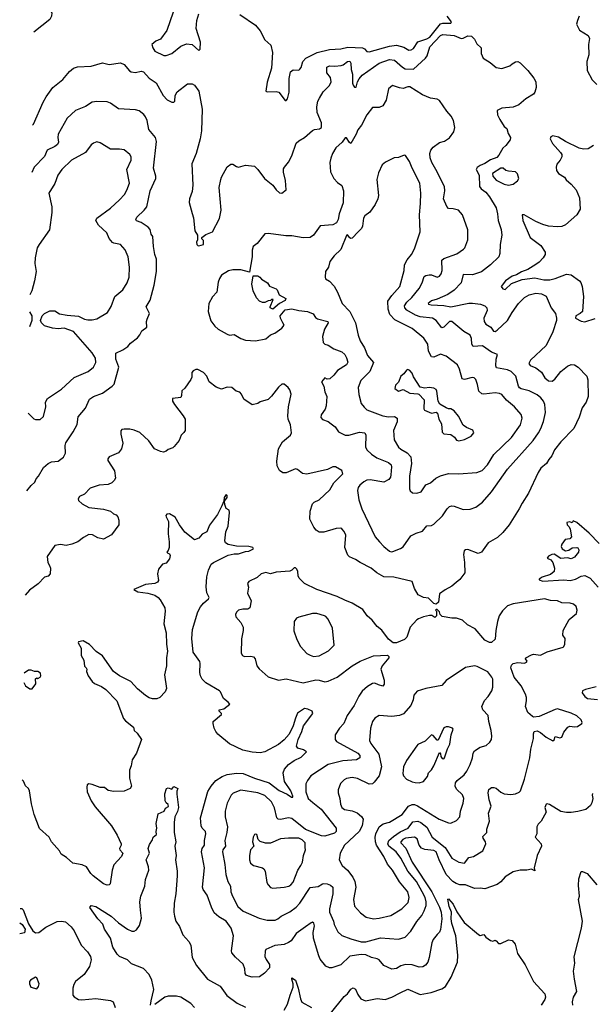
# Model space of a CAD drawing. Extents: x 2057697 to 2160550, y 827490 to 1016834.
# Tile 217 of 256: x 2058895 to 2063942, y 937883 to 946553. Entities that reach past the tile are written whole.
import ezdxf

# ---------------------------------------------------------------- set-up
doc = ezdxf.new("R2010")
doc.units = 0

msp = doc.modelspace()

# ---------------------------------------------------------------- linework, layer by layer
at = {"layer": '0CON20XD'}
for points in [[(2059026.7, 946801), (2059035, 946797.5), (2059085, 946748.1), (2059165, 946641.2), (2059177.7, 946612.3), (2059175.8, 946584.2), (2059160, 946555), (2059021.1, 946442.4)], [(2060275, 946695.7), (2060192.9, 946457.1), (2060135, 946381.2), (2060095.9, 946364.1), (2060060, 946335), (2060067.5, 946305), (2060086.2, 946275), (2060165, 946238), (2060185, 946238), (2060235, 946256.2), (2060315, 946320), (2060365, 946340), (2060415.4, 946335.4), (2060475, 946282.5), (2060485, 946292.5), (2060490, 946355), (2060451.1, 946475), (2060455.5, 946545), (2060473.8, 946605)], [(2060835, 946598.6), (2060975, 946504), (2061015.8, 946455), (2061057.1, 946377.1), (2061108.9, 946328.9), (2061124.5, 946265), (2061113.6, 946126.4), (2061077, 946003), (2061063.3, 945925), (2061075, 945917.5), (2061155, 945920), (2061180, 945915), (2061235, 945842.5), (2061245, 945842.5), (2061256.2, 945855), (2061270, 945915), (2061269.2, 946035), (2061282.9, 946095), (2061305, 946112), (2061355, 946108.8), (2061365, 946116.2), (2061376.4, 946133.6), (2061391.9, 946185), (2061416.6, 946213.4), (2061516, 946265), (2061625, 946290.6), (2061725, 946296.8), (2061787.8, 946312.2), (2061915.3, 946305.2), (2061935.3, 946295.3), (2061955, 946273.1), (2061975, 946268.8), (2062155, 946321), (2062215, 946328.6), (2062281.3, 946311.3), (2062325, 946285.4), (2062345, 946286.9), (2062365, 946299.5), (2062405, 946358.6), (2062485, 946384.7), (2062510.3, 946399.7), (2062605, 946517), (2062625, 946523.8), (2062696.5, 946523.5), (2062700.5, 946535), (2062662.9, 946582.9)], [(2063825.8, 946585), (2063812, 946545), (2063803.3, 946515), (2063830, 946460), (2063905, 946413.3), (2063917.7, 946387.7), (2063908.6, 946335), (2063911.5, 946245), (2063894.2, 946185), (2063896.2, 946105), (2063940.8, 946025), (2063982.4, 945982.4)], [(2059008.4, 945625.9), (2059016.6, 945633.4), (2059101.9, 945828.1), (2059128.1, 945875), (2059186.9, 945955), (2059275, 946025.5), (2059335, 946097.5), (2059368.8, 946125), (2059405, 946136.7), (2059525, 946144.4), (2059625, 946172.9), (2059685, 946158.5), (2059785, 946172.9), (2059815, 946160), (2059863.4, 946103.4), (2059877.5, 946095), (2059915, 946089.2), (2059965, 946100.8), (2059985, 946094.2), (2060035, 946039.4), (2060098, 945998), (2060160, 945885), (2060195, 945848.9), (2060235, 945827.5), (2060252.7, 945827.3), (2060263.8, 945835), (2060264.4, 945885), (2060281.9, 945918.1), (2060375, 945987.5), (2060415, 945988.8), (2060435, 945978), (2060475, 945923.3), (2060503.4, 945766.6), (2060496.2, 945575), (2060487.3, 945502.7), (2060451.1, 945375), (2060413.1, 945285), (2060420.6, 945095), (2060415, 945040), (2060391.2, 944975), (2060388.8, 944945), (2060416, 944846), (2060427.7, 944807.7), (2060440, 944695), (2060462.5, 944655), (2060462.5, 944615), (2060453.9, 944593.9), (2060456.7, 944575), (2060463.9, 944563.9), (2060475, 944562.5), (2060516.1, 944573.9), (2060515, 944610), (2060500, 944625), (2060500, 944635), (2060537.3, 944662.7), (2060595, 944683.8), (2060656.4, 944803.6), (2060671.4, 944875), (2060654.5, 945075), (2060667.1, 945145), (2060673.6, 945166.4), (2060725, 945257.5), (2060755, 945282.5), (2060775, 945282.5), (2060805, 945260), (2060825, 945253.8), (2060885, 945273.3), (2060964, 945264), (2060994.3, 945234.3), (2061054.2, 945155), (2061127.5, 945095), (2061155, 945056.2), (2061185, 945028.8), (2061205, 945026.2), (2061243.8, 945055), (2061237.7, 945137.7), (2061219.7, 945209.7), (2061221.4, 945238.6), (2061228.1, 945255), (2061265, 945298.6), (2061295, 945354.3), (2061330.9, 945465), (2061355, 945487.1), (2061405, 945516.9), (2061475, 945576.5), (2061495, 945585.5), (2061538.2, 945591.8), (2061555.5, 945605), (2061556.4, 945645), (2061517.8, 945735), (2061514.5, 945785.5), (2061524.3, 945835), (2061537.1, 945862.9), (2061571.2, 945918.8), (2061626.1, 945973.9), (2061641.2, 946005), (2061636, 946045), (2061603.8, 946085), (2061601.2, 946135), (2061625, 946147.5), (2061673.6, 946143.6), (2061729.1, 946150.9), (2061745, 946155.8), (2061785, 946185.6), (2061805, 946188.6), (2061815, 946170), (2061816.9, 946115), (2061829.4, 946075), (2061828.2, 945995), (2061835, 945976), (2061845, 945958.8), (2061859.7, 945960.3), (2061872.5, 946005), (2061887.5, 946032.5), (2061915, 946064.4), (2062065, 946170.4), (2062155, 946203.6), (2062197.5, 946197.5), (2062268.5, 946135), (2062291.8, 946121.8), (2062365, 946117.3), (2062472.7, 946215), (2062485.4, 946235), (2062508.8, 946315), (2062605, 946414.4), (2062625, 946423.1), (2062725, 946414.6), (2062785, 946388.4), (2062805, 946390.4), (2062845, 946410.5), (2062877.1, 946407.1), (2062902.6, 946382.6), (2062925, 946340), (2062962.5, 946305), (2062963.3, 946255), (2062980, 946215), (2063042.5, 946175), (2063095, 946131.2), (2063145, 946124.2), (2063215, 946148), (2063235, 946163.3), (2063266.4, 946183.6), (2063285, 946183.8), (2063305, 946173.8), (2063373.8, 946105), (2063427.3, 946037.3), (2063443.8, 946005), (2063448, 945955), (2063436, 945915), (2063422.7, 945897.3), (2063355, 945856.2), (2063295, 945804), (2063245, 945784.4), (2063145, 945773.8), (2063102.5, 945755), (2063107.1, 945715), (2063125.8, 945675), (2063164.2, 945614.2), (2063190, 945595), (2063201.2, 945551.2), (2063220, 945515), (2063217.5, 945495), (2063180, 945445), (2063155, 945423.3), (2063118.3, 945361.7), (2063099.3, 945340.7), (2063045, 945320), (2062995, 945286.2), (2062955, 945270), (2062928.3, 945251.7), (2062920, 945235), (2062944, 945185), (2062949.2, 945085), (2062962.5, 945065), (2063003.2, 945033.2), (2063035, 944994), (2063095, 944896.7), (2063105.8, 944845), (2063111.4, 944785), (2063138.6, 944705), (2063145.8, 944655), (2063130, 944575), (2063128.6, 944495), (2063119.2, 944465), (2063045.8, 944395), (2062966.7, 944333.3), (2062885, 944306.7), (2062805, 944310), (2062786.2, 944235), (2062725, 944171.2), (2062667.5, 944132.5), (2062575, 944091.1), (2062525, 944077.3), (2062496.7, 944055), (2062498.3, 944048.3), (2062522.2, 944042.2), (2062635, 944037.3), (2062695, 944023.7), (2062855, 944058.1), (2062885, 944057.5), (2062957.1, 944047.1), (2062993.8, 944035), (2063014, 944015), (2063015, 943992.5), (2062987.3, 943925), (2062988.2, 943895), (2063005, 943873.5), (2063049.2, 943845), (2063071.1, 943811.1), (2063085, 943808.5), (2063105, 943819.1), (2063195, 943904.5), (2063235.3, 943974.7), (2063292.5, 944055), (2063345, 944106.9), (2063385, 944129.4), (2063445, 944145.6), (2063495, 944140), (2063535, 944119.2), (2063580, 944015), (2063617.5, 943965), (2063627.5, 943925), (2063625.6, 943905), (2063593.5, 943805), (2063534.6, 943685.4), (2063397.8, 943555), (2063381.4, 943525), (2063395, 943507.1), (2063445, 943486.9), (2063495, 943448.2), (2063525, 943400), (2063555, 943373.6), (2063588.9, 943371.1), (2063611.5, 943388.5), (2063665, 943456.7), (2063725, 943503.1), (2063755, 943518.1), (2063785.5, 943515.5), (2063816.2, 943495), (2063893.6, 943413.6), (2063901.7, 943381.7), (2063905.9, 943234.1), (2063888.8, 943185), (2063853.8, 943135), (2063825, 943052.5), (2063778.8, 942955), (2063666, 942835), (2063609.2, 942765), (2063585, 942713.8), (2063558.3, 942681.7), (2063538.8, 942645), (2063489.2, 942605), (2063464.4, 942565), (2063380.6, 942385), (2063322.6, 942297.4), (2063298.8, 942245), (2063209.2, 942105), (2063155, 942038), (2063107.6, 941992.4), (2063023.4, 941946.6), (2062965, 941863.3), (2062935, 941853.8), (2062845, 941888.8), (2062825, 941886.2), (2062812.3, 941877.7), (2062806.2, 941845), (2062815.7, 941775), (2062817.7, 941682.3), (2062773.8, 941625), (2062743, 941597), (2062704.3, 941565.7), (2062645, 941533.8), (2062595, 941496.7), (2062586.7, 941425), (2062565, 941407.5), (2062545, 941412.5), (2062498.3, 941458.3), (2062455, 941466.7), (2062408.3, 941488.3), (2062373.8, 941545), (2062355, 941606.2), (2062193.2, 941643.2), (2062105, 941648.5), (2062042.7, 941682.7), (2061992.5, 941725), (2061895, 941772.2), (2061855, 941800), (2061803.4, 941823.4), (2061788.3, 941838.3), (2061760.8, 941905), (2061769.4, 942015), (2061755, 942046.2), (2061735, 942071.2), (2061725, 942076), (2061685, 942072.5), (2061575, 942042), (2061535, 942042), (2061509.1, 942059.1), (2061488.8, 942085), (2061453.8, 942155), (2061454, 942225), (2061475, 942290), (2061491.2, 942305), (2061534, 942325), (2061627.8, 942412.2), (2061664.5, 942475), (2061743.1, 942555), (2061735.7, 942585), (2061677.5, 942615), (2061655, 942616), (2061608.3, 942591.7), (2061425, 942551.4), (2061387, 942557), (2061345, 942593.8), (2061325, 942599.2), (2061245, 942564.2), (2061215, 942564.3), (2061184.3, 942585), (2061164.2, 942625), (2061160.6, 942665), (2061175.7, 942775), (2061212.5, 942837.5), (2061282.2, 942895), (2061290.4, 942915), (2061281.9, 942985), (2061262.9, 943035), (2061259.4, 943065), (2061265.6, 943145), (2061288.1, 943255), (2061275.7, 943295), (2061261.9, 943315), (2061225, 943344.4), (2061205, 943344.4), (2061175, 943316.9), (2061115, 943237.5), (2061085, 943208), (2061015, 943187.5), (2060995, 943172.5), (2060945, 943163.3), (2060871.7, 943211.7), (2060851.2, 943255), (2060835, 943273.3), (2060802.3, 943282.3), (2060765, 943313.3), (2060725, 943316.7), (2060675, 943300), (2060626.2, 943316.2), (2060566.7, 943365), (2060545.7, 943415.7), (2060515, 943446.7), (2060465, 943472.5), (2060448.3, 943471.7), (2060425, 943460), (2060413.6, 943446.4), (2060411.2, 943405), (2060404, 943385), (2060351.7, 943308.3), (2060323.3, 943285), (2060322, 943245), (2060315, 943226.7), (2060243, 943217), (2060243.3, 943195), (2060258.8, 943165), (2060336.2, 943065), (2060352.5, 943035), (2060352.5, 942935), (2060343, 942917), (2060317.5, 942895), (2060300.7, 942849.3), (2060256.4, 942793.6), (2060245, 942783.3), (2060205, 942770), (2060185, 942753.3), (2060163.6, 942746.4), (2060135, 942750), (2060084.3, 942774.3), (2060032, 942845), (2059955, 942917.1), (2059905, 942940), (2059865, 942948), (2059815, 942948.8), (2059795, 942943.3), (2059786.4, 942933.6), (2059786.4, 942903.6), (2059804, 942825), (2059791.2, 942775), (2059765, 942740), (2059683.3, 942705), (2059671.2, 942685), (2059672.3, 942672.3), (2059730.5, 942580.5), (2059738.8, 942515), (2059728.8, 942495), (2059706.7, 942475), (2059675, 942461.4), (2059595.8, 942454.2), (2059515, 942428), (2059466.7, 942375), (2059423.3, 942355), (2059410, 942335), (2059415, 942320), (2059445, 942291.2), (2059505, 942258), (2059635, 942244), (2059695, 942226.7), (2059721.7, 942201.7), (2059745, 942192.5), (2059760, 942175), (2059770, 942145), (2059770, 942105), (2059703.9, 942016.1), (2059635, 941980), (2059585, 941990), (2059537.3, 942017.3), (2059505, 942020.8), (2059456.7, 941995), (2059407.5, 941955), (2059355, 941936), (2059305.8, 941924.2), (2059255, 941930.8), (2059206.4, 941923.6), (2059136.7, 941825), (2059142, 941775), (2059157, 941747), (2059166.4, 941723.6), (2059162.5, 941675), (2059145, 941652.5), (2059115, 941643.3), (2059056.7, 941585), (2058980.3, 941529.7), (2058944, 941485.7)], [(2062168.3, 941868.3), (2062185, 941870.8), (2062253, 941897), (2062275, 941912), (2062342.4, 942007.6), (2062389.1, 942030.9), (2062445, 942049.2), (2062485, 942095.8), (2062525, 942100.8), (2062545, 942110.8), (2062622.5, 942185), (2062663.1, 942246.9), (2062685, 942266), (2062705, 942272), (2062725, 942269.2), (2062805, 942239.2), (2062865, 942242.5), (2062915, 942260.8), (2062975.4, 942304.6), (2063055, 942396), (2063194.1, 942595.9), (2063420.8, 942849.2), (2063466.7, 942916.7), (2063489.5, 942955), (2063513.3, 943015), (2063528.9, 943095), (2063524.4, 943165), (2063511.5, 943195), (2063488.9, 943225), (2063455, 943250.9), (2063385, 943284.5), (2063315, 943301.8), (2063300.8, 943310.8), (2063291.5, 943325), (2063267.9, 943415), (2063226.7, 943455), (2063195, 943471.3), (2063097.8, 943487.8), (2063091.8, 943505), (2063095.7, 943564.3), (2063106.2, 943606.2), (2063055, 943625.7), (2062975, 943680.4), (2062892.5, 943675), (2062879.2, 943695), (2062877.9, 943745), (2062866.9, 943775), (2062808.6, 943808.6), (2062705, 943895.7), (2062685, 943897.1), (2062635, 943846.7), (2062615, 943838.9), (2062565, 943905.5), (2062535, 943925.4), (2062425, 943936.1), (2062385, 943951), (2062308.2, 943995), (2062290.4, 944015), (2062287.1, 944035), (2062306.9, 944065), (2062352.4, 944107.6), (2062416.5, 944185), (2062441.9, 944235), (2062459.5, 944290.5), (2062475, 944301.4), (2062505, 944307.1), (2062525, 944305.6), (2062575, 944285.8), (2062595, 944296), (2062609.4, 944315), (2062619.5, 944345), (2062616.9, 944435), (2062635, 944449.5), (2062747.2, 944492.8), (2062807.8, 944532.2), (2062818.1, 944545), (2062844.4, 944615), (2062845.9, 944704.1), (2062799.2, 944835), (2062763.3, 944875), (2062715, 944889.2), (2062675, 944892), (2062659.2, 944909.2), (2062631.9, 944975), (2062643.1, 945045), (2062640, 945085), (2062563.8, 945235), (2062526.7, 945295), (2062512.1, 945337.9), (2062510.7, 945375), (2062518.8, 945405), (2062538.6, 945431.4), (2062595, 945470.8), (2062640, 945485), (2062685, 945514), (2062721.2, 945565), (2062731.2, 945605), (2062718, 945665), (2062697.5, 945705), (2062658.6, 945748.6), (2062595, 945842), (2062575, 945854), (2062515, 945862), (2062445, 945891.4), (2062335, 945960.6), (2062315, 945962.2), (2062275, 945948.6), (2062243.2, 945953.2), (2062180, 945975), (2062146.7, 945945), (2062125.8, 945844.2), (2062096.2, 945795), (2062065, 945780.8), (2062005, 945780), (2061953.6, 945716.4), (2061907.1, 945625), (2061875, 945584), (2061860.8, 945545), (2061815, 945462.5), (2061801.2, 945471.2), (2061775, 945513.3), (2061765, 945513.8), (2061736.3, 945473.7), (2061682, 945425), (2061652.5, 945375), (2061637.5, 945335), (2061630, 945295), (2061634.2, 945214.2), (2061664.2, 945154.2), (2061695, 945120), (2061735, 945093.3), (2061750, 945045), (2061745, 944940), (2061710.6, 944845), (2061703.1, 944795), (2061687.1, 944765), (2061655, 944748.1), (2061545, 944736.7), (2061486.2, 944655), (2061455, 944636.2), (2061395, 944632), (2061295, 944651.4), (2061240.9, 944650.9), (2061133.3, 944663.3), (2061085, 944671.2), (2061055, 944666.7), (2060987.7, 944582.3), (2060954.2, 944555.8), (2060943.8, 944525), (2060943.9, 944466.1), (2060920, 944330), (2060845, 944352), (2060775, 944350), (2060735, 944340.8), (2060675, 944303.8), (2060655, 944273.3), (2060645, 944242.5), (2060632.9, 944155), (2060595, 944112), (2060563.3, 944055), (2060555.6, 943985), (2060580.6, 943900.6), (2060614.5, 943854.5), (2060645, 943828), (2060725, 943784), (2060745, 943776.2), (2060785, 943782), (2060843.8, 943745), (2060885, 943731.9), (2060975, 943726.9), (2061065, 943742.5), (2061105, 943778), (2061145, 943792.5), (2061205, 943836.2), (2061226.2, 943863.8), (2061214.3, 943885), (2061193.3, 943925), (2061190.8, 943945), (2061235, 943997.1), (2061294, 944006), (2061355, 943992.5), (2061432.5, 943985), (2061482.3, 943962.3), (2061501.1, 943931.1), (2061518.7, 943918.7), (2061612.5, 943895), (2061614, 943885), (2061582.8, 943827.2), (2061562.9, 943765), (2061570, 943710), (2061585, 943696.2), (2061615, 943687.5), (2061664.7, 943654.7), (2061735, 943630), (2061760.5, 943605), (2061777.1, 943575), (2061787.2, 943537.2), (2061775, 943513.3), (2061695.4, 943464.6), (2061665, 943423.8), (2061628.8, 943391.2), (2061605, 943386.7), (2061585, 943400), (2061556.7, 943365), (2061575.7, 943325.7), (2061583.3, 943275), (2061602.9, 943235), (2061597.9, 943152.1), (2061588, 943125), (2061553.3, 943075), (2061550.7, 943050.7), (2061565, 943033.3), (2061614.2, 943014.2), (2061641.2, 942995), (2061675, 942967.5), (2061705.8, 942925), (2061765, 942894.4), (2061795, 942893.6), (2061891.7, 942921.7), (2061936.4, 942916.4), (2061945.6, 942895), (2061943.5, 942793.5), (2061955.8, 942765), (2061996.9, 942726.9), (2062042.9, 942695), (2062145, 942654.6), (2062169.1, 942635), (2062172.8, 942615), (2062167.7, 942545), (2062163.8, 942525), (2062150, 942505), (2062105, 942482.3), (2061985, 942500.8), (2061955, 942498.5), (2061928, 942485), (2061892, 942455), (2061879.2, 942435), (2061872.7, 942407.3), (2061884.4, 942325), (2061911.5, 942245), (2062028.7, 941998.7), (2062066.4, 941956.4), (2062103.8, 941915), (2062155, 941873.8), (2062168.3, 941868.3)], [(2058958.1, 942404.1), (2058995, 942451.2), (2059029.1, 942480.9), (2059040.3, 942509.7), (2059062, 942535), (2059105, 942611.2), (2059145, 942645.8), (2059175, 942658.6), (2059235, 942666.2), (2059280.3, 942699.7), (2059298.6, 942735), (2059295.6, 942805), (2059301.4, 942828.6), (2059366.2, 942923.8), (2059401.9, 942988.1), (2059411.1, 943055), (2059475, 943132), (2059509.3, 943210.7), (2059545, 943235.6), (2059623.8, 943265), (2059710, 943325), (2059728, 943345), (2059768.6, 943495), (2059742.2, 943565), (2059741.7, 943618.3), (2059805, 943646.7), (2059847.5, 943675), (2059872.5, 943705), (2059935, 943752.5), (2059955, 943777.5), (2059971.2, 943815), (2060015.5, 943845), (2060013.5, 943895), (2060018.8, 943915), (2060038.6, 943965), (2060009.2, 944025), (2060043.8, 944085), (2060080, 944215), (2060101.4, 944335), (2060100, 944445), (2060085.8, 944485), (2060074.2, 944555), (2060070, 944645), (2060053.8, 944665), (2060044, 944705), (2060026.2, 944725), (2059966.2, 944766.2), (2059925, 944781.2), (2059918, 944795), (2059928, 944815), (2059993.3, 944876.7), (2060014.5, 944905.5), (2060044.4, 945045), (2060096.2, 945155), (2060096.2, 945175), (2060074.2, 945245), (2060101.3, 945481.3), (2060091.4, 945515), (2060034, 945585), (2060019.2, 945665), (2060005, 945696.7), (2059988.3, 945718.3), (2059949.7, 945749.7), (2059915, 945759.2), (2059765, 945767.5), (2059695, 945818), (2059665, 945830.8), (2059575, 945832.9), (2059535, 945825.6), (2059475, 945788.6), (2059386.2, 945755), (2059314.3, 945685), (2059235.6, 945544.4), (2059230, 945515), (2059236.9, 945475), (2059228.6, 945455), (2059205, 945435.7), (2059138.8, 945405), (2059112.8, 945347.2), (2059021.4, 945255), (2059001.4, 945208.4)], [(2058968.9, 943088.7), (2059019.3, 943039.3), (2059035, 943033.3), (2059075, 943032.5), (2059105, 943060), (2059126, 943145), (2059123.8, 943185), (2059141.7, 943218.3), (2059265, 943300), (2059376.4, 943403.6), (2059497.5, 943455), (2059545, 943494.2), (2059566.7, 943535), (2059563.8, 943573.8), (2059535, 943620), (2059369.1, 943809.1), (2059287, 943837), (2059235, 943830.8), (2059185, 943835.8), (2059115, 943858), (2059086.2, 943885), (2059080, 943905), (2059094.4, 943945.6), (2059114.5, 943965.5), (2059160.3, 943989.7), (2059205, 943988.6), (2059245, 943962.5), (2059315, 943952.9), (2059415, 943942.7), (2059465, 943915.7), (2059495, 943910), (2059535, 943910.8), (2059575, 943920), (2059668, 943975), (2059702.4, 944027.6), (2059734.3, 944115), (2059804.7, 944175.3), (2059842.5, 944235), (2059860.6, 944285), (2059863.1, 944375), (2059850.6, 944465), (2059825.5, 944525.5), (2059785, 944574.2), (2059725, 944584.2), (2059712.4, 944592.4), (2059685, 944626.2), (2059664.3, 944675), (2059590.8, 944745), (2059565.8, 944785), (2059576.2, 944805), (2059697, 944893), (2059775, 944967.5), (2059818.6, 945015), (2059839.1, 945050.9), (2059862.5, 945115), (2059840, 945235), (2059878.6, 945315), (2059876.7, 945345), (2059866.9, 945366.9), (2059815, 945406.2), (2059775, 945412.5), (2059695, 945412.5), (2059605, 945470), (2059575, 945476.7), (2059545, 945466.7), (2059525, 945450), (2059475.6, 945384.4), (2059352.5, 945315), (2059268.1, 945235), (2059231.1, 945185), (2059205, 945111.2), (2059151.2, 945025), (2059178.6, 944905), (2059177.8, 944855), (2059157.9, 944702.1), (2059065.7, 944575), (2059050, 944545), (2059031.1, 944455), (2059028.1, 944405), (2059039.4, 944335), (2059025.5, 944254.5), (2059000.8, 944165), (2058985.1, 944131.8)], [(2063953.8, 945445), (2063905, 945416), (2063865, 945413.1), (2063825, 945422.2), (2063705, 945480), (2063645, 945518.8), (2063595, 945529.5), (2063576.8, 945523.2), (2063570.8, 945505), (2063592.4, 945462.4), (2063662.9, 945385), (2063674.2, 945365), (2063672.5, 945345), (2063660, 945315), (2063629.1, 945280.9), (2063622.5, 945255), (2063627.1, 945225), (2063645, 945197.5), (2063697.6, 945167.6), (2063712.3, 945142.3), (2063755.7, 945105.7), (2063801.2, 945055), (2063828, 944985), (2063835.7, 944885), (2063805, 944834.2), (2063705, 944745.7), (2063675, 944733.1), (2063635, 944728.6), (2063555, 944735.7), (2063505, 944749.1), (2063445, 944775.7), (2063342.5, 944835), (2063323.3, 944835), (2063330, 944785), (2063394, 944635), (2063489.2, 944565), (2063526.9, 944505), (2063525.6, 944485), (2063508.6, 944455), (2063475, 944418.6), (2063445, 944397.5), (2063375, 944354.4), (2063317.3, 944332.7), (2063275, 944305.6), (2063236.2, 944293.8), (2063178, 944255), (2063137.5, 944205), (2063155, 944184), (2063175, 944178), (2063229.6, 944230.4), (2063323.4, 944266.6), (2063435, 944281.2), (2063515, 944263.6), (2063567, 944263), (2063616, 944274), (2063715, 944311.4), (2063755, 944307.1), (2063828, 944255), (2063840.3, 944240.3), (2063852.9, 944205), (2063864.4, 944115), (2063855.9, 943985), (2063835.2, 943964.8), (2063798.1, 943945), (2063793.3, 943925), (2063845, 943898.8), (2063875, 943893.9), (2063968.7, 943921.3)], [(2062395, 942384.2), (2062433.4, 942396.6), (2062475, 942458), (2062515, 942475.8), (2062562.6, 942517.4), (2062605, 942537.8), (2062675, 942556.9), (2062764.2, 942554.2), (2062925, 942565.8), (2062971.2, 942585), (2063019.4, 942635), (2063075, 942724.3), (2063231.4, 942875), (2063310.6, 942985), (2063324.2, 943045), (2063316.6, 943076.6), (2063255.7, 943145), (2063185, 943202.2), (2063145, 943253.1), (2063125, 943262.2), (2063085, 943267.5), (2062985, 943254.5), (2062967.5, 943257.5), (2062943, 943283), (2062930.3, 943339.7), (2062917.1, 943385), (2062900.9, 943400.9), (2062882.7, 943402.7), (2062815, 943384.4), (2062795, 943392), (2062772.9, 943475), (2062753.8, 943513.8), (2062655, 943591.4), (2062605, 943609.4), (2062545, 943583.1), (2062524.3, 943585), (2062497.7, 943635), (2062491.8, 943695), (2062457.9, 943747.9), (2062355, 943833.5), (2062200.4, 943910.4), (2062157.5, 943957.5), (2062141.8, 944005), (2062139.2, 944075), (2062174.5, 944125), (2062245.3, 944204.7), (2062283.9, 944345), (2062286.2, 944395), (2062311.5, 944438.5), (2062348.6, 944485), (2062373.6, 944536.4), (2062424.4, 944685.6), (2062419.6, 944835), (2062429.1, 944935), (2062430, 945025), (2062421.1, 945115), (2062353.3, 945245), (2062332, 945305), (2062295, 945357.5), (2062285, 945360), (2062235, 945339.2), (2062195, 945337.1), (2062120.4, 945299.6), (2062090.4, 945275), (2062059.2, 945205), (2062044.1, 945145.9), (2062056.5, 945005), (2062051.5, 944975), (2062028.9, 944925), (2061982.3, 944857.7), (2061937.8, 944825), (2061924.4, 944805), (2061917.5, 944735), (2061907.8, 944715), (2061879.2, 944685), (2061825, 944628.6), (2061815, 944625.8), (2061805, 944632), (2061785, 944658.8), (2061775, 944653.8), (2061725, 944530.6), (2061667.5, 944475), (2061627.5, 944425), (2061616.6, 944373.4), (2061591.2, 944335), (2061586.2, 944285), (2061590, 944270), (2061625, 944250), (2061666.1, 944206.1), (2061697.1, 944155), (2061736.4, 944055), (2061804.7, 943985), (2061854.3, 943885), (2061877.1, 943775), (2061895.7, 943725), (2061935.6, 943665), (2061961.8, 943595), (2062013.6, 943535), (2061980.8, 943455), (2061900.8, 943375), (2061878.6, 943315), (2061883.3, 943253.3), (2061904, 943175), (2061930.3, 943140.3), (2061955, 943119.2), (2062096.7, 943065), (2062145, 943057.5), (2062198, 943058), (2062221.4, 943045), (2062223.2, 943013.2), (2062188.5, 942935), (2062196.7, 942855), (2062235, 942789.2), (2062255, 942770.6), (2062310.2, 942740.2), (2062341.4, 942705), (2062349.5, 942645), (2062331.1, 942535), (2062332.3, 942422.3), (2062337.5, 942405), (2062358, 942388), (2062395, 942384.2)], [(2063205, 945096.2), (2063245, 945104.2), (2063283.3, 945135), (2063293.3, 945155), (2063282, 945195), (2063265, 945214), (2063205, 945218), (2063180, 945225), (2063157, 945247), (2063137, 945247), (2063061.4, 945198.6), (2063064.2, 945175), (2063095, 945139.2), (2063165, 945106.2), (2063205, 945096.2)], [(2061125, 944003.8), (2061103.3, 944015), (2061102.5, 944025), (2061128.3, 944088.3), (2061115, 944090), (2061105, 944080), (2061085, 944077.5), (2061056.4, 944063.6), (2061036.4, 944063.6), (2061008.8, 944075), (2060981.4, 944105), (2060952, 944165), (2060940, 944225), (2060951.7, 944298.3), (2060995, 944296.7), (2061012.5, 944285), (2061027.7, 944267.7), (2061080, 944235), (2061097, 944207), (2061155, 944183.8), (2061165, 944173.3), (2061181.2, 944131.2), (2061239.7, 944099.7), (2061235, 944080), (2061185.6, 944054.4), (2061125, 944003.8)], [(2058982.8, 943982), (2059002, 943945), (2059002, 943905), (2058980.7, 943847.6)], [(2062765, 942844), (2062815, 942856), (2062873.3, 942885), (2062896.7, 942915), (2062890, 942940), (2062833.2, 942963.2), (2062803, 942983), (2062762.5, 943062.5), (2062725, 943110), (2062695, 943127.5), (2062675, 943127.5), (2062655, 943136.7), (2062598.3, 943168.3), (2062583.9, 943193.9), (2062573, 943283), (2062565, 943297.5), (2062545, 943308.6), (2062505, 943313.8), (2062465, 943307.5), (2062425, 943317.5), (2062367.6, 943407.6), (2062355, 943440), (2062333.6, 943463.6), (2062315, 943472.5), (2062305, 943467.5), (2062282.5, 943435), (2062255, 943413.3), (2062235, 943362.5), (2062206.7, 943335), (2062202.5, 943305), (2062235, 943282.5), (2062275, 943297.5), (2062335, 943264), (2062405, 943260), (2062412.5, 943255), (2062460, 943205), (2062456, 943126), (2062463.3, 943115), (2062525, 943090), (2062565, 943097.5), (2062578.3, 943088.3), (2062590, 943035), (2062612, 942995), (2062618.3, 942921.7), (2062635, 942907.5), (2062695, 942900), (2062727, 942877), (2062745, 942851.2), (2062765, 942844)], [(2063945, 939740), (2063940, 939725), (2063946.7, 939695), (2063937.5, 939657.5), (2063927.5, 939635), (2063885, 939600), (2063815, 939580), (2063755, 939571.2), (2063715, 939571.2), (2063665, 939582), (2063563.9, 939643.9), (2063545, 939650), (2063534.1, 939645.9), (2063524, 939615), (2063536.7, 939575), (2063492.6, 939497.4), (2063465, 939468.8), (2063453.4, 939446.6), (2063453.8, 939385), (2063437.5, 939355), (2063491.2, 939295), (2063493.8, 939275), (2063457.5, 939195), (2063430, 939085), (2063435, 939060), (2063405, 939072.5), (2063365, 939063.3), (2063305, 939063.3), (2063245, 939048.8), (2063173.2, 939006.8), (2063137, 938963), (2063105, 938938), (2062995, 938900), (2062954.2, 938905.8), (2062905, 938902.9), (2062825, 938935.4), (2062775, 938935.5), (2062742.3, 938947.7), (2062713.5, 938965), (2062655, 939027.3), (2062592.4, 939155), (2062565, 939226.7), (2062545, 939237), (2062465, 939246.8), (2062437.9, 939257.9), (2062415, 939284), (2062399.5, 939339.5), (2062375.7, 939355.7), (2062295, 939347), (2062272.9, 939335), (2062255.9, 939315), (2062255.4, 939305), (2062297.7, 939257.7), (2062353.6, 939133.6), (2062528.8, 938875), (2062595, 938738.9), (2062608.7, 938695), (2062616.9, 938635), (2062605, 938543.3), (2062595, 938520), (2062575, 938499.2), (2062539.4, 938455), (2062527.3, 938425), (2062504.5, 938295), (2062491.5, 938255), (2062473, 938227), (2062448, 938212), (2062415, 938210), (2062355, 938231.4), (2062295, 938234.2), (2062255, 938221.4), (2062215, 938197.8), (2062175, 938193.3), (2062104, 938225), (2062063.6, 938273.6), (2062045, 938284.4), (2061995, 938296.5), (2061945, 938318.8), (2061905, 938321.9), (2061805, 938306.2), (2061725, 938230.6), (2061645, 938204), (2061625, 938203.8), (2061595, 938220), (2061545, 938281.2), (2061530.7, 938310.7), (2061484.1, 938465), (2061482.5, 938515), (2061492.5, 938575), (2061488.5, 938598.5), (2061475.9, 938605.9), (2061465, 938601.4), (2061414.1, 938564.1), (2061331.8, 938508.2), (2061286.7, 938443.3), (2061265, 938426.7), (2061225, 938410.5), (2061145, 938400.9), (2061065, 938365.8), (2061057.8, 938352.2), (2061055.6, 938305), (2061066.8, 938276.8), (2061096.2, 938235), (2061096.7, 938205), (2061053.9, 938156.1), (2061010, 938125), (2060945, 938121.2), (2060910.5, 938130.5), (2060890.7, 938140.7), (2060882.5, 938155), (2060878.8, 938195), (2060865.8, 938235.8), (2060797.9, 938297.9), (2060765.9, 938335.9), (2060762, 938355), (2060781.1, 938485), (2060760, 938555), (2060715.5, 938615), (2060651.4, 938655), (2060610.2, 938690.2), (2060585, 938738.8), (2060547.1, 938845), (2060513.4, 938893.4), (2060505.6, 938915.6), (2060525.5, 939085), (2060496.4, 939225), (2060502.7, 939255), (2060523.8, 939285), (2060522.7, 939325), (2060536.7, 939385), (2060532.5, 939405), (2060504.6, 939434.6), (2060495.6, 939455), (2060487.8, 939525), (2060553.9, 939756.1), (2060582.9, 939805), (2060625.3, 939854.7), (2060679.8, 939890.2), (2060725, 939906.7), (2060805, 939920), (2060865, 939916.7), (2060966, 939875), (2061095, 939833.9), (2061180.8, 939765), (2061252.9, 939732.9), (2061291.7, 939708.3), (2061302.5, 939707.5), (2061302.5, 939715), (2061285, 939764.2), (2061228.1, 939845), (2061218.3, 939921.7), (2061230, 939955), (2061264, 939995), (2061315, 940030.6), (2061375, 940058.1), (2061423.3, 940105), (2061395.3, 940125.3), (2061347.3, 940137.3), (2061333.8, 940155), (2061349.5, 940215), (2061382.2, 940285), (2061397.1, 940335), (2061480, 940445), (2061472.5, 940465), (2061435, 940481.2), (2061405, 940486.7), (2061345, 940445.7), (2061325, 940404.2), (2061306.9, 940335), (2061269.1, 940260.9), (2061225, 940211.1), (2061175, 940171.8), (2061055, 940106.4), (2061015, 940098.8), (2060945, 940103.1), (2060861.5, 940121.5), (2060745, 940176.9), (2060642.4, 940262.4), (2060622.9, 940285), (2060608.6, 940315), (2060599.4, 940355), (2060601.9, 940375), (2060673.8, 940435), (2060673.3, 940445), (2060652.5, 940465), (2060652.5, 940475), (2060695, 940484.2), (2060746.2, 940525), (2060733.8, 940545), (2060692.9, 940575), (2060665.8, 940635), (2060656, 940645), (2060536.7, 940715), (2060505, 940746.7), (2060490, 940775), (2060484.3, 940804.3), (2060486.9, 940885), (2060482.4, 940902.4), (2060423.8, 940985), (2060412.7, 941105), (2060419.5, 941185), (2060465, 941338.8), (2060487.6, 941382.4), (2060515, 941414.3), (2060560, 941455), (2060564, 941465), (2060545, 941507.5), (2060537.9, 941557.9), (2060544, 941646), (2060558.5, 941705), (2060581.4, 941758.6), (2060603.8, 941775), (2060732.6, 941837.4), (2060785, 941848.9), (2060825, 941850.5), (2060885, 941869.2), (2060915, 941872.2), (2060956.7, 941895), (2060950, 941905), (2060915.5, 941915.5), (2060805, 941917.1), (2060731.7, 941931.7), (2060708, 941948), (2060704.2, 941965), (2060711.9, 942045), (2060731.9, 942095), (2060744, 942214), (2060742.5, 942235), (2060715, 942250), (2060702.5, 942285), (2060700, 942315), (2060723.8, 942345), (2060723.3, 942363.3), (2060715, 942372.5), (2060696.2, 942345), (2060693.3, 942315), (2060677.7, 942272.3), (2060640, 942195), (2060568.1, 942101.9), (2060543.3, 942045), (2060505, 942023.3), (2060475, 941987.5), (2060435, 941972.5), (2060350.9, 942040.9), (2060304.4, 942105), (2060265, 942173.8), (2060215, 942202), (2060190.8, 942199.2), (2060183.9, 942186.1), (2060186, 942175), (2060206.4, 942133.6), (2060203.3, 942025), (2060213.3, 941955), (2060213.3, 941905), (2060205, 941880), (2060192.5, 941865), (2060200, 941855), (2060215, 941850), (2060222.5, 941835), (2060216.7, 941805), (2060185, 941767.5), (2060155, 941757.5), (2060120, 941715), (2060111.2, 941675), (2060117.5, 941615), (2060109.5, 941600.5), (2060085, 941590), (2060005, 941579.2), (2059900, 941535), (2059935.6, 941515.6), (2060025, 941503.8), (2060085, 941484.6), (2060115, 941466.2), (2060134.3, 941444.3), (2060175.4, 941375), (2060178.5, 941345), (2060166.9, 941235), (2060185.5, 941154.5)], [(2064001.5, 941941.5), (2063915, 942031.2), (2063805.9, 942125.9), (2063775, 942140), (2063765, 942122.5), (2063743, 942133), (2063717.5, 942125), (2063721.2, 942105), (2063738.7, 942088.7), (2063747.5, 942067.5), (2063759.3, 942000.7), (2063745, 941982.5), (2063702.5, 941975), (2063673.3, 941935), (2063667.5, 941915), (2063677.5, 941895), (2063705, 941877.5), (2063735, 941883.3), (2063765, 941902.5), (2063805, 941906.7), (2063815, 941902.5), (2063823.3, 941885), (2063820, 941865), (2063785, 941820), (2063755, 941806.7), (2063725, 941813.3), (2063665, 941809.2), (2063605, 941845.8), (2063585, 941844.2), (2063555, 941828.8), (2063545, 941812.5), (2063576.8, 941796.8), (2063593.1, 941775), (2063610, 941725), (2063605.6, 941695), (2063575, 941668.1), (2063500, 941645), (2063475, 941626), (2063475, 941620), (2063505, 941609.2), (2063691.9, 941621.9), (2063745.8, 941615.8), (2063795, 941627.3), (2063845, 941654.5), (2063875, 941657.7), (2063923.5, 941635), (2063995, 941557.5)], [(2061905, 938434), (2061945, 938434.1), (2062075, 938469.6), (2062234.5, 938455.5), (2062293.3, 938475), (2062343, 938527), (2062395, 938612.9), (2062441.1, 938665), (2062461.5, 938705), (2062476.6, 938753.4), (2062477.2, 938785), (2062467.6, 938825), (2062443.3, 938875), (2062391.3, 938965), (2062316.2, 939055), (2062255, 939170.4), (2062213.2, 939225), (2062150, 939275), (2062140.5, 939295), (2062147.8, 939325), (2062188.5, 939361.5), (2062248.5, 939401.5), (2062319.6, 939435), (2062359.7, 939490.3), (2062404.3, 939495.7), (2062429.5, 939485), (2062482.5, 939442.5), (2062531.2, 939355), (2062645.2, 939265.2), (2062705, 939168.9), (2062766.7, 939135), (2062815, 939125.6), (2062855, 939175.8), (2062895, 939184.2), (2062976.2, 939235), (2063002.5, 939295), (2063000, 939315), (2062981.4, 939345), (2062978, 939362), (2063012.5, 939395), (2063013.2, 939426.8), (2063037.1, 939495), (2063026, 939565), (2063051.2, 939628.8), (2063031.9, 939685), (2063024.2, 939745.8), (2063028.8, 939775), (2063055, 939792), (2063075, 939792.5), (2063095, 939786), (2063135, 939750), (2063165, 939735.6), (2063225, 939732.2), (2063265, 939738.1), (2063298.9, 939751.1), (2063308.3, 939761.7), (2063344.5, 939865.5), (2063391.1, 940055), (2063400.3, 940129.7), (2063423.3, 940225), (2063422.5, 940265), (2063430, 940285), (2063455, 940292.5), (2063485, 940277.5), (2063534.3, 940234.3), (2063595, 940204), (2063605, 940213.3), (2063615, 940241.2), (2063655, 940230.8), (2063673.9, 940236.1), (2063691.7, 940278.3), (2063727.5, 940325), (2063745, 940331.2), (2063785, 940325.8), (2063810.5, 940329.5), (2063850, 940355), (2063852.5, 940365), (2063845, 940387.5), (2063805, 940423.8), (2063755, 940446.2), (2063635, 940484.4), (2063615, 940480.5), (2063475, 940416.7), (2063425, 940412.5), (2063415, 940417.5), (2063373.9, 940453.9), (2063353.3, 940505), (2063363.3, 940555), (2063363.3, 940585), (2063353.9, 940613.9), (2063316.3, 940686.3), (2063254.7, 940764.7), (2063224.6, 940845), (2063230.9, 940869.1), (2063245.3, 940884.7), (2063285, 940894), (2063345, 940886.2), (2063362.5, 940895), (2063367.5, 940905), (2063352.5, 940925), (2063357, 940933), (2063405, 940962), (2063425, 940965.8), (2063485, 940958), (2063545, 940988), (2063685, 941027.5), (2063692.5, 941035), (2063700, 941055), (2063703.3, 941105), (2063681.2, 941135), (2063685.9, 941174.1), (2063739.5, 941270.5), (2063802.5, 941325), (2063807.5, 941355), (2063800, 941385), (2063777, 941407), (2063746.4, 941416.4), (2063675, 941418), (2063635, 941437.5), (2063575, 941438.1), (2063522.3, 941452.3), (2063245, 941410.4), (2063195, 941391.4), (2063150.9, 941349.1), (2063121.4, 941305), (2063107, 941253), (2063090.8, 941175), (2063085, 941097.5), (2063055, 941068.8), (2063035, 941068), (2062995, 941091.2), (2062910.5, 941190.5), (2062842.5, 941225), (2062797.5, 941265), (2062745, 941283.8), (2062705, 941282), (2062618.3, 941298.3), (2062600, 941315), (2062595, 941340), (2062575, 941360), (2062565, 941360), (2062560, 941355), (2062570, 941345), (2062570, 941305), (2062555, 941290), (2062527, 941307), (2062507, 941307), (2062455, 941296.2), (2062411.7, 941278.3), (2062395, 941267.5), (2062337.5, 941205), (2062306.7, 941115), (2062287.5, 941095), (2062215, 941067.5), (2062187, 941067), (2062145, 941097.5), (2062086.5, 941176.5), (2062045, 941211.2), (2062002, 941265), (2061957.5, 941305), (2061918.6, 941358.6), (2061825, 941414.4), (2061760.5, 941440.5), (2061693.6, 941473.6), (2061515, 941535.4), (2061405, 941588.6), (2061358.6, 941635), (2061348.6, 941655), (2061348.1, 941695), (2061338.6, 941715), (2061325, 941725.7), (2061313.5, 941726.5), (2061294.5, 941705.5), (2061275, 941698.5), (2061155, 941687.5), (2061105, 941674.4), (2061065, 941685.6), (2061025, 941674.3), (2060987.3, 941642.7), (2060914.2, 941605.8), (2060902, 941588), (2060913.3, 941555), (2060904.3, 941505), (2060935.8, 941435), (2060923.8, 941375), (2060905, 941362), (2060862.3, 941362.3), (2060825, 941354), (2060805, 941336.7), (2060796.7, 941315), (2060800, 941295), (2060845.8, 941245.8), (2060866, 941205), (2060866, 941175), (2060848.8, 941101.2), (2060848, 940975), (2060858.8, 940955), (2060877.5, 940945), (2060932.5, 940947.5), (2060955, 940943.3), (2060970, 940925), (2060986, 940865), (2061006.1, 940836.1), (2061085.8, 940765.8), (2061175, 940737.5), (2061245, 940748.9), (2061395, 940715.5), (2061505, 940740.2), (2061535, 940738.8), (2061585, 940724.2), (2061615, 940727.6), (2061692.2, 940765), (2061826.9, 940863.1), (2061895, 940904.4), (2062015, 940952.5), (2062136.4, 940956.4), (2062150, 940945), (2062150, 940935), (2062088.6, 940865), (2062077.1, 940835), (2062108.3, 940738.3), (2062108.2, 940701.8), (2062095, 940684.2), (2062056.4, 940696.4), (2062025, 940710), (2062005, 940708.8), (2061959.7, 940680.3), (2061915, 940642), (2061883.6, 940596.4), (2061843.3, 940515), (2061781.4, 940425), (2061752.5, 940355), (2061714.3, 940315), (2061674.4, 940255), (2061675.5, 940215.5), (2061688.8, 940198.8), (2061874.3, 940095), (2061892.2, 940075), (2061894.2, 940055), (2061863.1, 940036.9), (2061743.7, 940026.3), (2061615, 939993.9), (2061460, 939895), (2061430.8, 939855), (2061418.5, 939825), (2061416.2, 939755), (2061438.5, 939695), (2061479.9, 939659.9), (2061551.2, 939601.2), (2061683.5, 939435), (2061685.6, 939405), (2061670.8, 939389.2), (2061584.7, 939365.3), (2061555, 939366.8), (2061415, 939423.3), (2061295, 939520.4), (2061263.4, 939526.6), (2061195, 939510), (2061172.7, 939512.7), (2061162.5, 939525), (2061142.2, 939612.2), (2061115, 939667.5), (2061055, 939721.8), (2060995.3, 939745.3), (2060845, 939770), (2060777.4, 939742.6), (2060760, 939725), (2060724.4, 939655), (2060706.9, 939585), (2060705.8, 939534.2), (2060725.4, 939445), (2060720.9, 939395), (2060703.6, 939325), (2060709.6, 939275), (2060686.2, 939245), (2060682.3, 939225), (2060704.6, 939115), (2060712.1, 939025), (2060729.5, 938965), (2060752.5, 938925), (2060757.5, 938875), (2060770.6, 938835), (2060819.2, 938745), (2060865, 938704.3), (2061005, 938640.9), (2061075, 938625.5), (2061147.2, 938622.8), (2061171.2, 938635), (2061199.1, 938660.9), (2061275, 938698.5), (2061330.6, 938739.4), (2061364.7, 938775.3), (2061455, 938911.9), (2061525, 938921.9), (2061565, 938942.9), (2061577.3, 938947.3), (2061605, 938944.3), (2061635, 938931.9), (2061655.7, 938915), (2061655.5, 938855), (2061626.4, 938725), (2061626.5, 938695), (2061661.4, 938615), (2061666.7, 938585), (2061700.2, 938520.2), (2061735, 938490.6), (2061815, 938460.5), (2061905, 938434)], [(2061485, 940946.2), (2061535, 940952), (2061616.7, 940995), (2061667.5, 941045), (2061651.2, 941195), (2061614.2, 941274.2), (2061595, 941298.8), (2061582.5, 941305), (2061515, 941323.8), (2061475, 941323.8), (2061355, 941293.3), (2061336.4, 941283.6), (2061313.8, 941255), (2061310.5, 941170.5), (2061336.7, 941095), (2061370, 941035), (2061425, 940972.5), (2061455, 940956.7), (2061485, 940946.2)], [(2060185.5, 941154.5), (2060188.2, 941055), (2060198.1, 940991.9), (2060189.2, 940935), (2060188.2, 940865), (2060171.9, 940785), (2060188.1, 940665), (2060176.9, 940635), (2060130, 940585), (2060105, 940574.4), (2060065, 940573.5), (2060035, 940583.1), (2060005, 940602.9), (2059935, 940661.4), (2059875.7, 940725), (2059775, 940774.6), (2059723.1, 940815), (2059625, 940952.5), (2059570.7, 940990.7), (2059511.7, 941051.7), (2059455, 941084), (2059414.3, 941075.7), (2059410, 941065), (2059438.3, 941018.3), (2059436.2, 940955), (2059461.2, 940915), (2059465, 940860), (2059482.5, 940845), (2059487.5, 940835), (2059483, 940813), (2059500, 940775), (2059535, 940724.4), (2059555, 940709.4), (2059615, 940682.5), (2059654, 940654), (2059751.1, 940555), (2059810.1, 940400.1), (2059828.6, 940378.6), (2059897.5, 940325), (2059903.8, 940295), (2059931.7, 940271.7), (2059970, 940215), (2059925, 940093.8), (2059887.5, 940035), (2059877.9, 939982.1), (2059863.9, 939943.9), (2059864.2, 939875), (2059880, 939805), (2059870, 939785), (2059815, 939759.2), (2059725, 939756), (2059676.1, 939766.1), (2059641.7, 939791.7), (2059605, 939793.8), (2059535, 939820), (2059505, 939825.7), (2059490.8, 939815), (2059485.6, 939795), (2059490.6, 939755), (2059525.7, 939675), (2059561.2, 939621.2), (2059703.5, 939455), (2059753.7, 939373.7), (2059788.9, 939295), (2059790.6, 939285), (2059775.6, 939255), (2059776.9, 939245), (2059804.2, 939215), (2059794, 939185), (2059725, 939110), (2059711.4, 939065), (2059693.3, 938945), (2059685, 938936.7), (2059665, 938933.8), (2059635, 938943.3), (2059543.6, 939013.6), (2059522, 939035), (2059483.3, 939095), (2059445, 939112), (2059365, 939126.2), (2059306.8, 939176.8), (2059261.2, 939205), (2059246.2, 939235), (2059176.2, 939315), (2059156.2, 939355), (2059070.7, 939430.7), (2059021.4, 939555), (2058998.9, 939648.9), (2058982.3, 939762.3), (2058972.3, 939782.3), (2058947.7, 939807.7), (2058929.2, 939849.2), (2058918, 939860.4)], [(2062015, 938636.5), (2062065, 938642.7), (2062165, 938666.7), (2062262.5, 938725), (2062318.9, 938781.1), (2062328.8, 938825), (2062315, 938872.5), (2062242.6, 938962.6), (2062180, 939065), (2062138.1, 939118.1), (2062105.4, 939185), (2062038.9, 939285), (2062030.4, 939315), (2062029.5, 939355), (2062035.5, 939384.5), (2062063.1, 939446.9), (2062098.3, 939471.7), (2062155, 939486), (2062265, 939554.5), (2062322.4, 939627.6), (2062355, 939642.9), (2062375, 939641.8), (2062400.8, 939630.8), (2062593.7, 939513.7), (2062675, 939480), (2062695, 939478.8), (2062745, 939501.2), (2062775.7, 939534.3), (2062781.1, 939585), (2062804.4, 939655), (2062810, 939695), (2062799.1, 939729.1), (2062745, 939776.7), (2062734.4, 939805), (2062736.8, 939833.2), (2062752.5, 939855), (2062811.5, 939905), (2062837.1, 939935), (2062865.5, 939995), (2062886.9, 940055), (2062891.9, 940095), (2062904.5, 940115.5), (2062955, 940147.5), (2063006.6, 940163.4), (2063039.8, 940190.2), (2063054.4, 940215), (2063056.7, 940245), (2063049.6, 940295), (2063028.9, 940375), (2063023.5, 940425), (2062977.1, 940475), (2062967.1, 940505), (2062990.6, 940559.4), (2063024.3, 940595), (2063055.8, 940645), (2063064.2, 940675), (2063065.7, 940745), (2063058, 940765), (2063021.2, 940811.2), (2062980.3, 940830.3), (2062928.7, 940858.7), (2062905, 940864.3), (2062825, 940850), (2062654.6, 940735.4), (2062615, 940692), (2062475.8, 940664.2), (2062398.8, 940641.2), (2062370, 940605), (2062363.8, 940565), (2062344, 940515), (2062279.3, 940440.7), (2062242.8, 940427.2), (2062175, 940416.2), (2062065, 940425.5), (2062025, 940404.2), (2062005.6, 940375), (2061986.9, 940315), (2061979.4, 940205), (2061990.2, 940180.2), (2062060.6, 940085), (2062084.5, 939975), (2062064.5, 939895.5), (2062020.9, 939839.1), (2062004.3, 939825.7), (2061975, 939820.8), (2061872.3, 939872.3), (2061825, 939880), (2061775, 939872), (2061755, 939861.2), (2061722.7, 939827.3), (2061702.3, 939772.3), (2061702.5, 939745), (2061717.1, 939695), (2061722.5, 939645), (2061735, 939616.7), (2061758, 939598), (2061825, 939586), (2061868.3, 939568.3), (2061907.7, 939537.7), (2061921.2, 939515), (2061914.1, 939455.9), (2061888.6, 939405), (2061756.7, 939285), (2061719.4, 939215), (2061712, 939155), (2061738.8, 939105), (2061784, 939065), (2061832.6, 939002.6), (2061850, 938965), (2061857.5, 938915), (2061838.1, 938805), (2061847.5, 938747.5), (2061898.3, 938688.3), (2061949.7, 938649.7), (2062015, 938636.5)], [(2058932, 940716.5), (2058947, 940687), (2058985, 940662.5), (2059005, 940662.5), (2059037.5, 940705), (2059035, 940750), (2059045, 940757.5), (2059055, 940752.5), (2059075, 940762.5), (2059083, 940777), (2059079.3, 940799.3), (2059055, 940812.5), (2059025, 940813.3), (2058995, 940826.7), (2058973.6, 940826.4), (2058935, 940800), (2058933.3, 940800)], [(2063975, 940678.6), (2063882.5, 940655), (2063857, 940643), (2063852.5, 940625), (2063876, 940595), (2063901.2, 940575), (2063987.6, 940567.6)], [(2062415, 939834.4), (2062454.3, 939845.7), (2062490.7, 939889.3), (2062499.3, 939920.7), (2062525, 939946.7), (2062545, 939983.3), (2062595, 940100), (2062605, 940090), (2062606.7, 940065), (2062618.8, 940048.8), (2062635, 940046.2), (2062640.8, 940055), (2062665.7, 940134.3), (2062687.5, 940175), (2062698, 940255), (2062716.7, 940305), (2062710, 940315), (2062675, 940326.7), (2062655, 940326.7), (2062635, 940316.7), (2062585, 940210), (2062575, 940210), (2062539.5, 940249.5), (2062525, 940257.5), (2062469.5, 940200.5), (2062405, 940170), (2062395, 940160), (2062305, 940030), (2062279.4, 939975), (2062273.6, 939915), (2062279.4, 939895), (2062305, 939865.8), (2062355, 939842.5), (2062380, 939835), (2062415, 939834.4)], [(2060048.8, 937875), (2060053.3, 937915), (2060078.2, 938015), (2060060.7, 938095), (2060035.4, 938145), (2059985, 938197.3), (2059881.1, 938241.1), (2059844.1, 938274.1), (2059775, 938304.3), (2059753.8, 938323.8), (2059715, 938386.7), (2059695.5, 938465), (2059644.1, 938545), (2059628.1, 938588.1), (2059585, 938635.8), (2059513.3, 938735), (2059526.2, 938753.8), (2059565, 938743.1), (2059700.2, 938660.2), (2059765, 938602), (2059845, 938544.3), (2059885, 938527.5), (2059905, 938528), (2059925, 938538), (2059952.6, 938577.4), (2059968.9, 938641.1), (2059959.1, 938710.9), (2059954.5, 938784.5), (2059963.7, 938836.3), (2059997.1, 938925), (2060005, 938982.5), (2060032, 939065), (2060031.9, 939095), (2060011.2, 939155), (2060039.2, 939215), (2060026.7, 939255), (2060039.3, 939290.7), (2060067, 939333), (2060072.5, 939355), (2060101.7, 939378.3), (2060098.8, 939405), (2060104.2, 939435), (2060096.7, 939475), (2060115, 939560), (2060167.5, 939585), (2060180.7, 939609.3), (2060207.5, 939625), (2060203.6, 939643.6), (2060185, 939657.5), (2060178, 939675), (2060174.2, 939735.8), (2060190, 939785), (2060205, 939790), (2060235, 939777.5), (2060255, 939800), (2060290, 939785), (2060280.7, 939759.3), (2060280, 939735), (2060293.5, 939615), (2060285, 939580), (2060262.5, 939535), (2060257.5, 939485), (2060256.7, 939395), (2060272.5, 939315), (2060263.8, 939275), (2060275.7, 939195), (2060268.6, 939155), (2060283.5, 939055), (2060283.8, 939015), (2060270.6, 938855), (2060257.3, 938772.7), (2060254.4, 938695), (2060259.1, 938659.1), (2060272.5, 938615), (2060305, 938567.5), (2060333.9, 938493.9), (2060386.1, 938436.1), (2060403.3, 938405), (2060414.3, 938295), (2060454, 938224), (2060549.4, 938105), (2060662, 938042), (2060720.7, 937960.7), (2060812.1, 937892.1), (2060885, 937858.2)], [(2061125, 938906), (2061225, 938914.5), (2061267.5, 938922.5), (2061286.1, 938933.9), (2061305, 938958.8), (2061345.3, 939064.7), (2061374.4, 939105), (2061386.9, 939135), (2061396.9, 939195), (2061415.7, 939245), (2061410, 939265), (2061412.5, 939305), (2061385, 939331.9), (2061355, 939346.5), (2061265, 939347.1), (2061195, 939340.6), (2061105, 939300.8), (2061061.7, 939301.7), (2061016.2, 939316.2), (2060997.5, 939335), (2060985, 939377.5), (2060975, 939382.5), (2060965, 939377.5), (2060953.3, 939355), (2060946.7, 939315), (2060958.8, 939275), (2060928.8, 939245), (2060920, 939195), (2060920.8, 939155), (2060930, 939125), (2060955, 939106), (2061035, 939086), (2061046.8, 939076.8), (2061058.6, 939055), (2061074, 938955), (2061083.8, 938935), (2061105, 938913.3), (2061125, 938906)], [(2063770, 937875), (2063766.7, 937905), (2063776.7, 937945), (2063806.7, 937995), (2063784.2, 938105), (2063777.5, 938175), (2063787.8, 938245), (2063782.3, 938302.3), (2063848.2, 938555), (2063855.3, 938615.3), (2063821.8, 938805), (2063830, 938835), (2063821.7, 938928.3), (2063823, 938987), (2063845, 939052.5), (2063855, 939053.8), (2063895.5, 939035.5), (2063981.2, 938935)], [(2061635, 937802), (2061755, 937950.8), (2061785, 937975.8), (2061815, 938018), (2061835, 938028), (2061855, 938016.7), (2061875, 937970), (2061903, 937933), (2061944.2, 937914.2), (2062045.9, 937935.9), (2062115.9, 937925.9), (2062176.7, 937945), (2062250, 937985), (2062315, 938016.2), (2062425, 937970.6), (2062523.4, 937986.6), (2062615, 938020), (2062649.2, 938040.8), (2062696.8, 938123.2), (2062753.3, 938255), (2062756.5, 938315), (2062738.7, 938485), (2062703.3, 938595), (2062697.6, 938635), (2062701.5, 938695), (2062679.5, 938745), (2062670, 938810), (2062675, 938812.5), (2062715.7, 938765), (2062748, 938698), (2062812.9, 938605), (2062937.7, 938497.7), (2062955, 938490), (2062985, 938496.7), (2063004.4, 938474.4), (2063045, 938446.2), (2063065, 938440), (2063085, 938446.7), (2063095, 938442.5), (2063115, 938417.5), (2063135, 938420), (2063205, 938450), (2063235.9, 938445.9), (2063261.7, 938411.7), (2063281.7, 938331.7), (2063351.9, 938231.9), (2063423, 938083), (2063524.2, 937974.2), (2063529.2, 937945), (2063522.5, 937925), (2063491.4, 937875)], [(2058898.8, 938727.3), (2058915, 938727.5), (2058926, 938716), (2058971.9, 938591.9), (2059011.4, 938531.4), (2059035, 938512.9), (2059065, 938516.7), (2059125, 938563.1), (2059225, 938613.3), (2059265, 938616.2), (2059298.3, 938608.3), (2059348, 938565), (2059375, 938530), (2059438, 938405), (2059492.5, 938345), (2059520, 938305), (2059526, 938275), (2059510, 938215), (2059464.5, 938145.5), (2059386.2, 938085), (2059371.2, 938058.8), (2059364, 938025), (2059364.1, 937964.1), (2059375, 937950), (2059415, 937926.2), (2059444.1, 937924.1), (2059565, 937935.8), (2059695, 937916.2), (2059720, 937905), (2059737.5, 937855)], [(2058896.7, 938601.9), (2058915.6, 938585.6), (2058943.8, 938545), (2058937.5, 938512.5), (2058895, 938502.9)], [(2059045, 938020), (2059060.3, 938039.7), (2059065.8, 938065), (2059047.5, 938115), (2059035, 938122.5), (2058990, 938095), (2058982.5, 938085), (2058980.8, 938065), (2058993.3, 938035), (2059045, 938020)], [(2061225, 937830.8), (2061256.5, 937883.5), (2061279.1, 937965), (2061306.9, 938035), (2061305.6, 938065), (2061292.5, 938105), (2061295, 938116.7), (2061326.7, 938095), (2061350.4, 938025), (2061370.5, 937930.5), (2061383.4, 937903.4), (2061466.1, 937856.1)], [(2060435, 937855.8), (2060405, 937891.4), (2060315, 937947.3), (2060276.3, 937956.3), (2060205, 937954.5), (2060175, 937945.5), (2060087.6, 937882.4)]]:
    msp.add_lwpolyline(points, dxfattribs=at)

doc.saveas('drawing.dxf')
